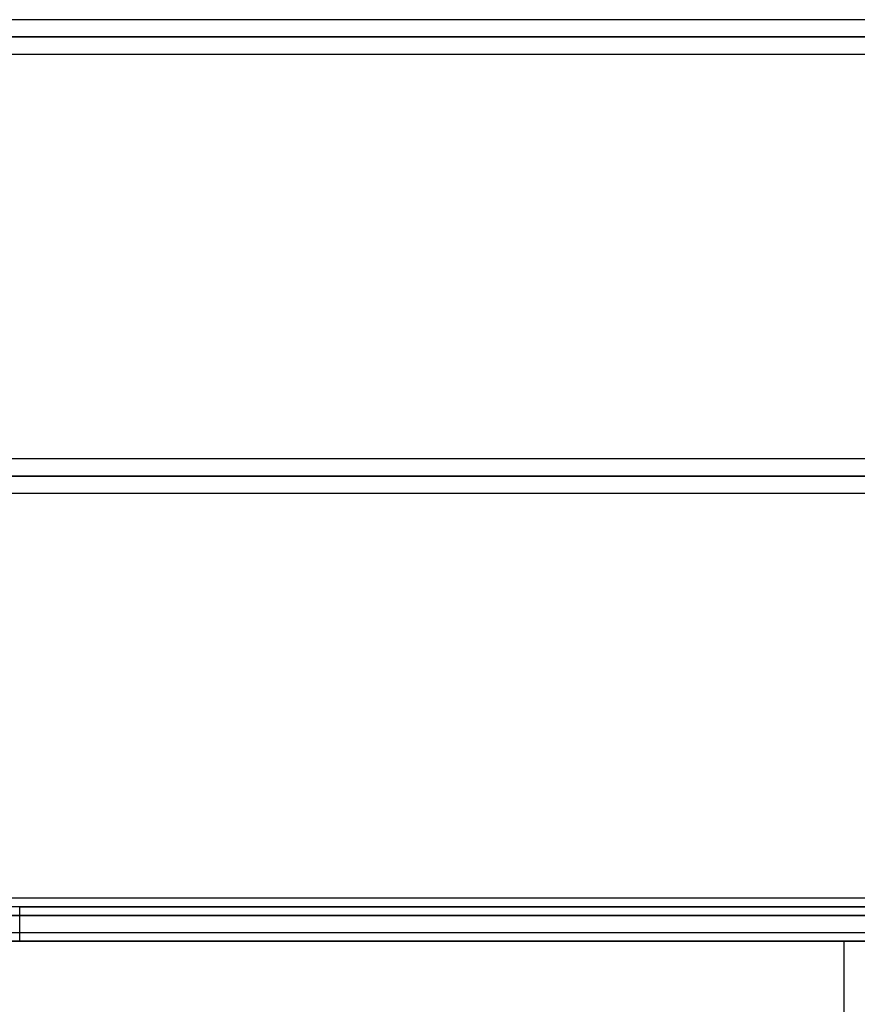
# Model space of a CAD drawing. Header units: millimetres. Extents: x -156 to 156, y -132 to 52.
# Tile 42 of 79: x 0 to 24, y -66 to -37. Entities that reach past the tile are written whole.
import ezdxf

# ---------------------------------------------------------------- set-up
doc = ezdxf.new("R2010")
doc.units = ezdxf.units.MM
doc.layers.add('MAIN-1', color=7, linetype='Continuous')

msp = doc.modelspace()

# ---------------------------------------------------------------- linework, layer by layer
at = {"layer": 'MAIN-1'}
for p, q in [((75.632, -37.15), (-75.632, -37.15)), ((75.632, -37.15), (-75.632, -37.15)), ((28.356, -37.15), (-28.356, -37.15)), ((28.356, -37.15), (-28.356, -37.15)), ((-76.102, -37.65), (76.102, -37.65)), ((76.102, -37.65), (-76.102, -37.65)), ((75.416, -37.65), (-75.416, -37.65)), ((-75.416, -37.65), (75.416, -37.65)), ((-28.783, -37.65), (28.783, -37.65)), ((28.783, -37.65), (-28.783, -37.65)), ((28.178, -37.65), (-28.178, -37.65)), ((-28.178, -37.65), (28.178, -37.65)), ((-75.642, -38.15), (75.642, -38.15)), ((-75.642, -38.15), (75.642, -38.15)), ((-28.392, -38.15), (28.392, -38.15)), ((-28.392, -38.15), (28.392, -38.15)), ((72.119, -49.95), (-72.119, -49.95)), ((72.119, -49.95), (-72.119, -49.95)), ((31.9, -49.95), (-31.9, -49.95)), ((31.9, -49.95), (-31.9, -49.95)), ((-72.547, -50.45), (72.547, -50.45)), ((72.547, -50.45), (-72.547, -50.45)), ((71.88, -50.45), (-71.88, -50.45)), ((-71.88, -50.45), (71.88, -50.45)), ((-32.329, -50.45), (32.329, -50.45)), ((32.329, -50.45), (-32.329, -50.45)), ((31.714, -50.45), (-31.714, -50.45)), ((-31.714, -50.45), (31.714, -50.45)), ((-72.104, -50.95), (72.104, -50.95)), ((-72.104, -50.95), (72.104, -50.95)), ((-31.932, -50.95), (31.932, -50.95)), ((-31.932, -50.95), (31.932, -50.95)), ((68.582, -62.75), (-68.582, -62.75)), ((68.582, -62.75), (-68.582, -62.75)), ((63.179, -62.75), (-63.179, -62.75)), ((63.179, -62.75), (-63.179, -62.75)), ((57.66, -62.75), (-57.66, -62.75)), ((57.66, -62.75), (-57.66, -62.75)), ((52.142, -62.75), (-52.142, -62.75)), ((52.142, -62.75), (-52.142, -62.75)), ((46.622, -62.75), (-46.622, -62.75)), ((46.622, -62.75), (-46.622, -62.75)), ((41.101, -62.75), (-41.101, -62.75)), ((41.101, -62.75), (-41.101, -62.75)), ((35.442, -62.75), (-35.442, -62.75)), ((35.442, -62.75), (-35.442, -62.75)), ((0, -63), (-31.5, -63)), ((0, -63), (31.5, -63)), ((31.5, -63), (0, -63)), ((0, -63.75), (0, -63)), ((-69.009, -63.25), (69.009, -63.25)), ((69.009, -63.25), (-69.009, -63.25)), ((68.204, -63.25), (-68.204, -63.25)), ((-68.204, -63.25), (68.204, -63.25)), ((-63.393, -63.25), (63.393, -63.25)), ((63.393, -63.25), (-63.393, -63.25)), ((62.686, -63.25), (-62.686, -63.25)), ((-62.686, -63.25), (62.686, -63.25)), ((-57.875, -63.25), (57.875, -63.25)), ((57.875, -63.25), (-57.875, -63.25)), ((57.167, -63.25), (-57.167, -63.25)), ((-57.167, -63.25), (57.167, -63.25)), ((-52.355, -63.25), (52.355, -63.25)), ((52.355, -63.25), (-52.355, -63.25)), ((51.648, -63.25), (-51.648, -63.25)), ((-51.648, -63.25), (51.648, -63.25)), ((-46.835, -63.25), (46.835, -63.25)), ((46.835, -63.25), (-46.835, -63.25)), ((46.127, -63.25), (-46.127, -63.25)), ((-46.127, -63.25), (46.127, -63.25)), ((-41.314, -63.25), (41.314, -63.25)), ((41.314, -63.25), (-41.314, -63.25)), ((40.606, -63.25), (-40.606, -63.25)), ((-40.606, -63.25), (40.606, -63.25)), ((-35.791, -63.25), (35.791, -63.25)), ((35.791, -63.25), (-35.791, -63.25)), ((35.249, -63.25), (-35.249, -63.25)), ((-35.249, -63.25), (35.249, -63.25)), ((-68.696, -63.75), (68.696, -63.75)), ((-68.696, -63.75), (68.696, -63.75)), ((-63.179, -63.75), (63.179, -63.75)), ((-63.179, -63.75), (63.179, -63.75)), ((-57.66, -63.75), (57.66, -63.75)), ((-57.66, -63.75), (57.66, -63.75)), ((-52.142, -63.75), (52.142, -63.75)), ((-52.142, -63.75), (52.142, -63.75)), ((-46.622, -63.75), (46.622, -63.75)), ((-46.622, -63.75), (46.622, -63.75)), ((-41.101, -63.75), (41.101, -63.75)), ((-41.101, -63.75), (41.101, -63.75)), ((-35.583, -63.75), (35.583, -63.75)), ((-35.583, -63.75), (35.583, -63.75)), ((0, -64), (0, -63.75)), ((-24, -64), (24, -64)), ((24, -64), (-24, -64)), ((0, -64), (30.5, -64)), ((30.5, -64), (0, -64)), ((24, -64), (24, -74.2))]:
    msp.add_line(p, q, dxfattribs=at)

doc.saveas('drawing.dxf')
